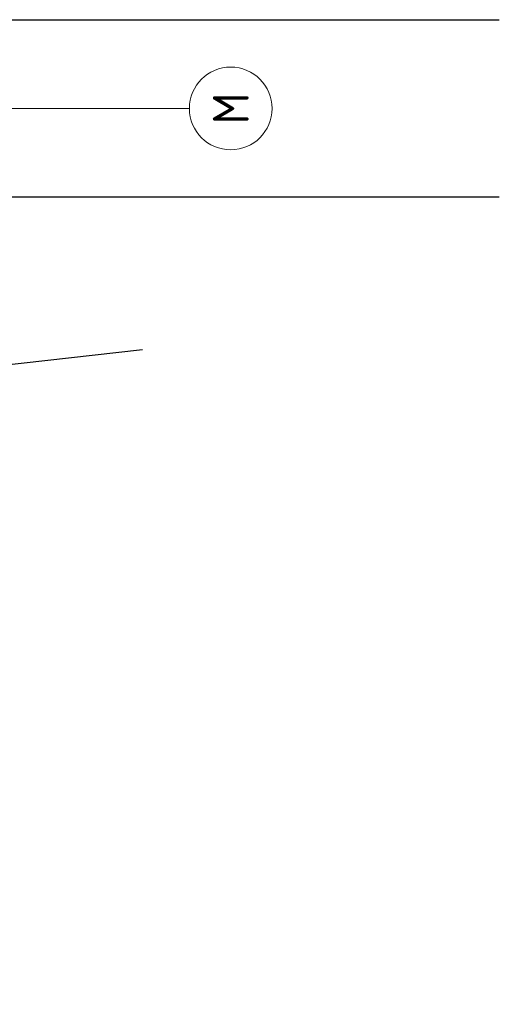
# Model space of a CAD drawing. Header units: millimetres. Extents: x -38032 to 104346, y -31182 to 78566.
# Tile 167 of 213: x 100286 to 104346, y 6717 to 15050. Entities that reach past the tile are written whole.
import ezdxf

# ---------------------------------------------------------------- set-up
doc = ezdxf.new("R2010")
doc.units = ezdxf.units.MM
doc.header["$LTSCALE"] = 100
doc.set_wipeout_variables(frame=1)
doc.linetypes.add('STYLE_11', pattern=[5, 3.888855, -0.416718, 0.277786, -0.416641])
for name, color, linetype in [('AL$1A---_ALGEMEEN', 8, 'Continuous'), ('BOUWKUNDIG', 8, 'Continuous'), ('versterkte strook', 7, 'Continuous')]:
    doc.layers.add(name, color=color, linetype=linetype)
doc.layers.add('stramien', color=1, linetype='Continuous', lineweight=9)
doc.styles.get("Standard").update_dxf_attribs({"font": 'iso.shx'})

# ---------------------------------------------------------------- blocks, each defined once
blk = doc.blocks.new('metselwerk zo gevel 2e verd')
at = {"color": 0}
blk.add_wipeout([(11225.5812, -1809.51249), (12593.65342, -1809.51249), (12593.65342, -1627.12638), (11225.5812, -1627.12638)], dxfattribs=at).dxf.layer = 'AL$1A---_ALGEMEEN'
blk = doc.blocks.new('200254 W 212 3 04-12-2007')
at = {"layer": 'AL$1A---_ALGEMEEN', "rotation": 6.407550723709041}
blk.add_blockref('metselwerk zo gevel 2e verd', (51912.1, -15092), dxfattribs=at)
at = {"linetype": 'Continuous'}
blk.add_wipeout([(65874.3, -10337.6), (65908.6, -10339.2), (65942.6, -10344.3), (65975.9, -10352.6), (66008.3, -10364.2), (66039.3, -10378.9), (66068.8, -10396.5), (66096.4, -10417), (66121.8, -10440.1), (66144.9, -10465.5), (66165.3, -10493.1), (66183, -10522.6), (66197.7, -10553.6), (66209.3, -10586), (66217.6, -10619.3), (66222.6, -10653.2), (66224.3, -10687.6), (66222.6, -10721.9), (66217.6, -10755.8), (66209.3, -10789.2), (66197.7, -10821.5), (66183, -10852.5), (66165.3, -10882), (66144.9, -10909.6), (66121.8, -10935), (66096.4, -10958.1), (66068.8, -10978.6), (66039.3, -10996.2), (66008.3, -11010.9), (65975.9, -11022.5), (65942.6, -11030.8), (65908.6, -11035.9), (65874.3, -11037.6), (65840, -11035.9), (65806, -11030.8), (65772.7, -11022.5), (65740.4, -11010.9), (65709.3, -10996.2), (65679.9, -10978.6), (65652.3, -10958.1), (65626.8, -10935), (65603.8, -10909.6), (65583.3, -10882), (65565.6, -10852.5), (65551, -10821.5), (65539.4, -10789.2), (65531, -10755.8), (65526, -10721.9), (65524.3, -10687.6), (65526, -10653.2), (65531, -10619.3), (65539.4, -10586), (65551, -10553.6), (65565.6, -10522.6), (65583.3, -10493.1), (65603.8, -10465.5), (65626.8, -10440.1), (65652.3, -10417), (65679.9, -10396.5), (65709.3, -10378.9), (65740.4, -10364.2), (65772.7, -10352.6), (65806, -10344.3), (65840, -10339.2)], dxfattribs=at).dxf.layer = 'stramien'
at = {"layer": 'stramien', "linetype": 'STYLE_11', "ltscale": 50}
for p, q in [((-41750, -10687.6), (65524.3, -10687.6)), ((65520.6, -10687.6), (64845.6, -10687.6))]:
    blk.add_line(p, q, dxfattribs=at)
at = {"layer": 'stramien', "linetype": 'Continuous'}
blk.add_circle((65874.3, -10687.6), 350, dxfattribs=at)
at = {"layer": 'stramien', "insert": (65874.3, -10687.6), "char_height": 303.05, "attachment_point": 5, "rotation": 90, "line_spacing_factor": 0.967741}
blk.add_mtext('{\\C1;\\lM}', dxfattribs=at)

msp = doc.modelspace()

# ---------------------------------------------------------------- block references
at = {"layer": 'BOUWKUNDIG'}
msp.add_blockref('200254 W 212 3 04-12-2007', (36198, 24986.5), dxfattribs=at)

# ---------------------------------------------------------------- next in the draw order: linework, layer by layer
at = {"layer": 'versterkte strook'}
for p, q in [((-4775.7, 15050), (104346.1, 15050)), ((-4775.7, 13550), (104346.1, 13550)), ((13600.1, 2407.5), (101326.6, 12259.4))]:
    msp.add_line(p, q, dxfattribs=at)

doc.saveas('drawing.dxf')
